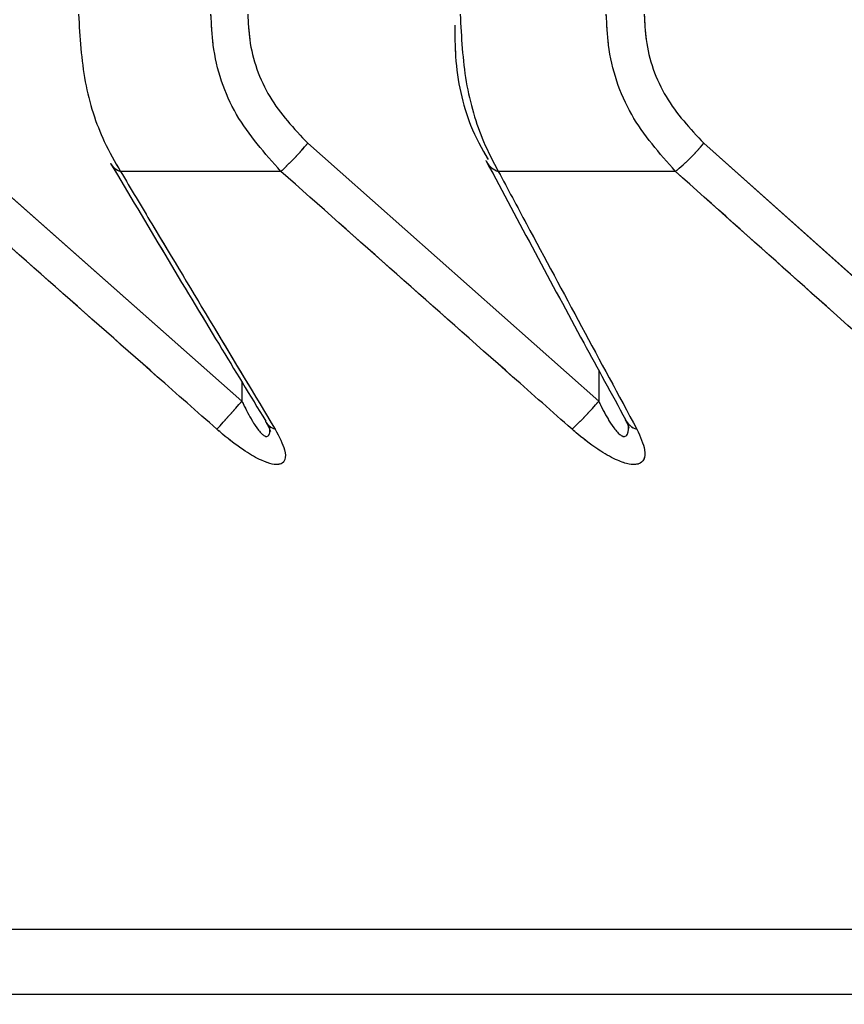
# Paper-space layout 'Dim Drawing' of a CAD drawing. Header units: inches. Extents: x 0.1 to 16.9, y 0.1 to 10.9.
# Tile 77 of 256: x 3.116152 to 3.116833, y 3.667958 to 3.668773. Entities that reach past the tile are written whole.
import ezdxf

# ---------------------------------------------------------------- set-up
doc = ezdxf.new("R2010")
doc.units = ezdxf.units.IN
doc.header["$MEASUREMENT"] = 0
doc.linetypes.add('PHANTOM', pattern=[0.49999999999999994, 0.25, -0.05, 0.05, -0.05, 0.05, -0.05])
doc.layers.add('FORMAT', color=7, linetype='Continuous')
doc.styles.add('SLDTEXTSTYLE0', font='TXT', dxfattribs={"width": 0.75})
doc.dimstyles.new('SLDDIMSTYLE4', dxfattribs={"dimtxt": 0.125, "dimasz": 0.13, "dimexe": 0, "dimexo": 0.0625, "dimgap": 0.03125, "dimtad": 0, "dimtih": 1, "dimtoh": 1, "dimdec": 0, "dimlfac": 15, "dimrnd": 1e-09, "dimzin": 12, "dimdsep": 46, "dimtxsty": 'SLDTEXTSTYLE0', "dimsah": 1, "dimcen": 0.09, "dimadec": 0, "dimazin": 3, "dimtfac": 1, "dimtdec": 0, "dimtofl": 0, "dimtmove": 0, "dimatfit": 3, "dimfxl": 0, "dimfrac": 2, "dimtolj": 1, "dimtzin": 12, "dimarcsym": 0})

# ---------------------------------------------------------------- blocks, each defined once
blk = doc.blocks.new('_D_25')
at = {"layer": 'FORMAT'}
for p, q in [((5.84638986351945, 9.33966827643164), (5.84638986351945, 2.13631955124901)), ((3.076610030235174, 3.486598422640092), (3.076610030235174, 2.13631955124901)), ((4.349142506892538, 2.441354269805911), (4.311056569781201, 2.441354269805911)), ((4.311056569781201, 2.441354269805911), (4.311056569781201, 2.24291676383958)), ((4.718586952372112, 2.441354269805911), (4.75667288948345, 2.441354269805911)), ((4.75667288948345, 2.441354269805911), (4.75667288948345, 2.24291676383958)), ((3.076610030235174, 2.26131955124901), (4.201592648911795, 2.26131955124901)), ((5.84638986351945, 2.26131955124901), (4.866136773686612, 2.26131955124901)), ((4.311056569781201, 2.24291676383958), (4.349142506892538, 2.24291676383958)), ((4.75667288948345, 2.24291676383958), (4.718586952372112, 2.24291676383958))]:
    blk.add_line(p, q, dxfattribs=at)
for points in [[(3.076610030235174, 2.26131955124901), (3.206610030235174, 2.24131955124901), (3.206610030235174, 2.28131955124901)], [(5.84638986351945, 2.26131955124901), (5.71638986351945, 2.28131955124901), (5.71638986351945, 2.24131955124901)]]:
    blk.add_solid(points, dxfattribs=at)
at = {"layer": 'FORMAT', "char_height": 0.125, "attachment_point": 1, "style": 'SLDTEXTSTYLE0'}
for s, insert in [('1055', (4.349142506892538, 2.404050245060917)), ('42', (4.441503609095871, 2.217027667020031))]:
    blk.add_mtext(s, dxfattribs=dict(at, insert=insert))
blk = doc.blocks.new('_D_27')
at = {"layer": 'FORMAT'}
for p, q in [((7.204618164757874, 7.415921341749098), (7.204618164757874, 0.7189967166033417)), ((3.076610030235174, 3.486598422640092), (3.076610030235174, 0.7189967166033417)), ((5.00418204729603, 1.024031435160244), (4.966096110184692, 1.024031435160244)), ((4.966096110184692, 1.024031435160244), (4.966096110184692, 0.8255939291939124)), ((5.373626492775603, 1.024031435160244), (5.411712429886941, 1.024031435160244)), ((5.411712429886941, 1.024031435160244), (5.411712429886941, 0.8255939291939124)), ((3.076610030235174, 0.8439967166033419), (4.856632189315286, 0.8439967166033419)), ((7.204618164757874, 0.8439967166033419), (5.521176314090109, 0.8439967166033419)), ((4.966096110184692, 0.8255939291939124), (5.00418204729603, 0.8255939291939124)), ((5.411712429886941, 0.8255939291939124), (5.373626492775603, 0.8255939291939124))]:
    blk.add_line(p, q, dxfattribs=at)
for points in [[(3.076610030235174, 0.8439967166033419), (3.206610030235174, 0.8239967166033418), (3.206610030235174, 0.8639967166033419)], [(7.204618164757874, 0.8439967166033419), (7.074618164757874, 0.8639967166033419), (7.074618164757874, 0.8239967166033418)]]:
    blk.add_solid(points, dxfattribs=at)
at = {"layer": 'FORMAT', "char_height": 0.125, "attachment_point": 1, "style": 'SLDTEXTSTYLE0'}
for s, insert in [('1573', (5.00418204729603, 0.9867274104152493)), ('62', (5.096543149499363, 0.7997048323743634))]:
    blk.add_mtext(s, dxfattribs=dict(at, insert=insert))
blk = doc.blocks.new('_D_29')
at = {"layer": 'FORMAT'}
for p, q in [((6.409307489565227, 8.781122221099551), (6.409307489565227, 1.663878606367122)), ((3.076610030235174, 3.486598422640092), (3.076610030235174, 1.663878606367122)), ((4.603708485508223, 1.968913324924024), (4.565622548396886, 1.968913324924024)), ((4.565622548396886, 1.968913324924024), (4.565622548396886, 1.770475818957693)), ((4.973152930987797, 1.968913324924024), (5.011238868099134, 1.968913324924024)), ((5.011238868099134, 1.968913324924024), (5.011238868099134, 1.770475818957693)), ((3.076610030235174, 1.788878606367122), (4.456158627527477, 1.788878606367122)), ((6.409307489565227, 1.788878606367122), (5.120702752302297, 1.788878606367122)), ((4.565622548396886, 1.770475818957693), (4.603708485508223, 1.770475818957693)), ((5.011238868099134, 1.770475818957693), (4.973152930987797, 1.770475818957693))]:
    blk.add_line(p, q, dxfattribs=at)
for points in [[(3.076610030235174, 1.788878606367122), (3.206610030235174, 1.768878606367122), (3.206610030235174, 1.808878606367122)], [(6.409307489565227, 1.788878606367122), (6.279307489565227, 1.808878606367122), (6.279307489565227, 1.768878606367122)]]:
    blk.add_solid(points, dxfattribs=at)
at = {"layer": 'FORMAT', "char_height": 0.125, "attachment_point": 1, "style": 'SLDTEXTSTYLE0'}
for s, insert in [('1270', (4.603708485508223, 1.93160930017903)), ('50', (4.696069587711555, 1.744586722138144))]:
    blk.add_mtext(s, dxfattribs=dict(at, insert=insert))
blk = doc.blocks.new('_D_32')
at = {"layer": 'FORMAT'}
for p, q in [((6.866682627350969, 8.133312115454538), (6.866682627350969, 1.191437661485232)), ((3.076610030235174, 3.486598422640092), (3.076610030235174, 1.191437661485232)), ((4.771264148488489, 1.496472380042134), (4.733178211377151, 1.496472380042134)), ((4.733178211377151, 1.496472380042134), (4.733178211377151, 1.298034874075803)), ((5.140708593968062, 1.496472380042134), (5.1787945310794, 1.496472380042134)), ((5.1787945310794, 1.496472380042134), (5.1787945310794, 1.298034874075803)), ((3.076610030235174, 1.316437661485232), (4.623714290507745, 1.316437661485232)), ((6.866682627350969, 1.316437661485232), (5.288258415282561, 1.316437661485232)), ((4.733178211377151, 1.298034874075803), (4.771264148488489, 1.298034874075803)), ((5.1787945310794, 1.298034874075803), (5.140708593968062, 1.298034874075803))]:
    blk.add_line(p, q, dxfattribs=at)
for points in [[(3.076610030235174, 1.316437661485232), (3.206610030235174, 1.296437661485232), (3.206610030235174, 1.336437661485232)], [(6.866682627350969, 1.316437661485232), (6.736682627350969, 1.336437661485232), (6.736682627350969, 1.296437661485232)]]:
    blk.add_solid(points, dxfattribs=at)
at = {"layer": 'FORMAT', "char_height": 0.125, "attachment_point": 1, "style": 'SLDTEXTSTYLE0'}
for s, insert in [('1444', (4.771264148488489, 1.45916835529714)), ('57', (4.863625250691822, 1.272145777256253))]:
    blk.add_mtext(s, dxfattribs=dict(at, insert=insert))

psp = doc.layouts.new('Dim Drawing')

# ---------------------------------------------------------------- linework, layer by layer
at = {"color": 7, "linetype": 'Continuous', "lineweight": 25}
for p, q in [((3.116094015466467, 3.66867069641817), (3.116335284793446, 3.668457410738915)), ((3.116389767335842, 3.66867069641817), (3.116630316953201, 3.668457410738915)), ((3.116717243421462, 3.66867069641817), (3.116956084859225, 3.668457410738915)), ((3.116537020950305, 3.668656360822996), (3.116537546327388, 3.668655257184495)), ((3.116367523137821, 3.668647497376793), (3.116234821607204, 3.668647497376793)), ((3.116693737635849, 3.668647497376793), (3.116547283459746, 3.668647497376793)), ((3.116630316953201, 3.668482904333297), (3.116630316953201, 3.668457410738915)), ((3.116335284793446, 3.66847323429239), (3.116335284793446, 3.668457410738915)), ((3.132615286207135, 3.668020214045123), (3.115604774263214, 3.668020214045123)), ((3.132485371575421, 3.667966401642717), (3.115734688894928, 3.667966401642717))]:
    psp.add_line(p, q, dxfattribs=at)
at = {"color": 7, "linetype": 'PHANTOM', "lineweight": 18}
for p, q in [((3.116094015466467, 3.66867069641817), (3.116335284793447, 3.668457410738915)), ((3.116094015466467, 3.66867069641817), (3.116335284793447, 3.668457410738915)), ((3.116094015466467, 3.66867069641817), (3.116335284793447, 3.668457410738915)), ((3.116389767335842, 3.66867069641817), (3.116630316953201, 3.668457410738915)), ((3.116389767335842, 3.66867069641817), (3.116630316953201, 3.668457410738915)), ((3.116389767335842, 3.66867069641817), (3.116630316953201, 3.668457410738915)), ((3.116717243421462, 3.66867069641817), (3.116956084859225, 3.668457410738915)), ((3.116717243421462, 3.66867069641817), (3.116956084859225, 3.668457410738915)), ((3.116717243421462, 3.66867069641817), (3.116956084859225, 3.668457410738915)), ((3.116537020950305, 3.668656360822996), (3.116537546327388, 3.668655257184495)), ((3.116537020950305, 3.668656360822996), (3.116537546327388, 3.668655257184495)), ((3.116537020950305, 3.668656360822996), (3.116537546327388, 3.668655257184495)), ((3.116367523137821, 3.668647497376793), (3.116234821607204, 3.668647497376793)), ((3.116367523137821, 3.668647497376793), (3.116234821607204, 3.668647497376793)), ((3.116367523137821, 3.668647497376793), (3.116234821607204, 3.668647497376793)), ((3.116693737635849, 3.668647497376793), (3.116547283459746, 3.668647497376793)), ((3.116693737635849, 3.668647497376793), (3.116547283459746, 3.668647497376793)), ((3.116693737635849, 3.668647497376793), (3.116547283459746, 3.668647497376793)), ((3.116630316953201, 3.668482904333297), (3.116630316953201, 3.668457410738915)), ((3.116630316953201, 3.668482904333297), (3.116630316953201, 3.668457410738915)), ((3.116630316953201, 3.668482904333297), (3.116630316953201, 3.668457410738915)), ((3.116335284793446, 3.66847323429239), (3.116335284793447, 3.668457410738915)), ((3.116335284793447, 3.66847323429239), (3.116335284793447, 3.668457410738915)), ((3.116335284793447, 3.66847323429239), (3.116335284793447, 3.668457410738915)), ((3.132615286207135, 3.668020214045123), (3.115604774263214, 3.668020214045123)), ((3.132615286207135, 3.668020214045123), (3.115604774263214, 3.668020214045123)), ((3.132615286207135, 3.668020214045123), (3.115604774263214, 3.668020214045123)), ((3.132485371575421, 3.667966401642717), (3.115734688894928, 3.667966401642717)), ((3.132485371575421, 3.667966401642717), (3.115734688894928, 3.667966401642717)), ((3.132485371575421, 3.667966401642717), (3.115734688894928, 3.667966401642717))]:
    psp.add_line(p, q, dxfattribs=at)
at = {"color": 7, "linetype": 'Continuous', "lineweight": 25}
for centre, radius, start, end in [((3.116170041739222, 3.668859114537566), 0.0002894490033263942, 313.0210211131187, 319.3863972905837), ((3.116583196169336, 3.668783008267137), 0.0001748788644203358, 309.2054539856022, 320.0419515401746), ((3.116239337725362, 3.668661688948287), 1.489281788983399e-05, 211.5085449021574, 252.3476096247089), ((3.116551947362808, 3.668663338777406), 1.651369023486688e-05, 209.3003290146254, 253.5949230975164), ((3.115253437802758, 3.669404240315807), 0.001437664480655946, 317.5671771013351, 318.8076725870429), ((3.116408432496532, 3.668646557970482), 0.0002915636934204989, 313.255809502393, 319.553794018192), ((3.116666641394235, 3.668449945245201), 1.645632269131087e-05, 208.5484009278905, 252.9558516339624), ((3.116367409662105, 3.668448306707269), 1.48490851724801e-05, 210.7457075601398, 251.6620654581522)]:
    psp.add_arc(centre, radius, start, end, dxfattribs=at)
at = {"color": 7, "linetype": 'PHANTOM', "lineweight": 18}
for centre, radius, start, end in [((3.116170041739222, 3.668859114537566), 0.0002894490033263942, 313.0210211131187, 319.3863972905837), ((3.116170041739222, 3.668859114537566), 0.0002894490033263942, 313.0210211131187, 319.3863972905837), ((3.116170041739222, 3.668859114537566), 0.0002894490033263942, 313.0210211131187, 319.3863972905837), ((3.116583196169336, 3.668783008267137), 0.0001748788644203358, 309.2054539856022, 320.0419515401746), ((3.116583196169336, 3.668783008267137), 0.0001748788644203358, 309.2054539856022, 320.0419515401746), ((3.116583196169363, 3.668783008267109), 0.0001748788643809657, 309.2054539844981, 320.0419515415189), ((3.116239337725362, 3.668661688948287), 1.489281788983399e-05, 211.5085449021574, 252.3476096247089), ((3.116239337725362, 3.668661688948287), 1.489281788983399e-05, 211.5085449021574, 252.3476096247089), ((3.116239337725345, 3.668661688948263), 1.489281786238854e-05, 211.5085448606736, 252.3476096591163), ((3.116551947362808, 3.668663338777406), 1.651369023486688e-05, 209.3003290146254, 253.5949230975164), ((3.116551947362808, 3.668663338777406), 1.651369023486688e-05, 209.3003290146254, 253.5949230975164), ((3.116551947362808, 3.668663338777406), 1.651369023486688e-05, 209.3003290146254, 253.5949230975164), ((3.115253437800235, 3.669404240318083), 0.001437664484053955, 317.5671771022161, 318.8076725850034), ((3.115253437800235, 3.669404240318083), 0.001437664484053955, 317.5671771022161, 318.8076725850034), ((3.115253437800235, 3.669404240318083), 0.001437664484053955, 317.5671771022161, 318.8076725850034), ((3.116408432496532, 3.668646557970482), 0.0002915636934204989, 313.255809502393, 319.553794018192), ((3.116408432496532, 3.668646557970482), 0.0002915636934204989, 313.255809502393, 319.553794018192), ((3.116408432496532, 3.668646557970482), 0.0002915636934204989, 313.255809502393, 319.553794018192), ((3.116666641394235, 3.668449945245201), 1.645632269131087e-05, 208.5484009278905, 252.9558516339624), ((3.116666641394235, 3.668449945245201), 1.645632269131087e-05, 208.5484009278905, 252.9558516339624), ((3.116666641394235, 3.668449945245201), 1.645632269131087e-05, 208.5484009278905, 252.9558516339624), ((3.116367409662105, 3.668448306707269), 1.48490851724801e-05, 210.7457075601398, 251.6620654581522), ((3.116367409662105, 3.668448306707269), 1.48490851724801e-05, 210.7457075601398, 251.6620654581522), ((3.116367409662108, 3.668448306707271), 1.484908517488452e-05, 210.7457075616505, 251.6620654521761)]:
    psp.add_arc(centre, radius, start, end, dxfattribs=at)
at = {"color": 7, "linetype": 'Continuous', "lineweight": 25}
for points, knots in [([(3.116200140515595, 3.668777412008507), (3.116201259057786, 3.668758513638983), (3.116203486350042, 3.668720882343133), (3.116217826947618, 3.668676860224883), (3.116230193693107, 3.668655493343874), (3.116234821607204, 3.668647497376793)], [0, 0, 0, 0, 0.3869935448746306, 0.7705992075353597, 1, 1, 1, 1]), ([(3.116367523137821, 3.668647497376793), (3.116354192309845, 3.66866239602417), (3.116327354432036, 3.668692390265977), (3.116311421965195, 3.668740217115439), (3.11631007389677, 3.668768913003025), (3.116309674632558, 3.668777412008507)], [0, 0, 0, 0, 0.4099050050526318, 0.8252285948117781, 0.9999999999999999, 0.9999999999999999, 0.9999999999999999, 0.9999999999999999]), ([(3.116340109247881, 3.668777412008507), (3.116340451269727, 3.668770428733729), (3.116341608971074, 3.668746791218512), (3.116355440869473, 3.668707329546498), (3.116378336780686, 3.668682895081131), (3.116389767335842, 3.66867069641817)], [0, 0, 0, 0, 0.1735354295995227, 0.5873958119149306, 1, 1, 1, 1]), ([(3.116515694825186, 3.668777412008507), (3.116516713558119, 3.668758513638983), (3.116518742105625, 3.668720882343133), (3.11653180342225, 3.668676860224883), (3.116543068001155, 3.668655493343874), (3.116547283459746, 3.668647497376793)], [0, 0, 0, 0, 0.3869935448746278, 0.7705992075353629, 1, 1, 1, 1]), ([(3.116693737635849, 3.668647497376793), (3.116680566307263, 3.66866239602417), (3.116654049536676, 3.668692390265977), (3.11663830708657, 3.668740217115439), (3.116636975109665, 3.668768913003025), (3.11663658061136, 3.668777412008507)], [0, 0, 0, 0, 0.4099050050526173, 0.825228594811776, 0.9999999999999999, 0.9999999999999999, 0.9999999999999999, 0.9999999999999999]), ([(3.116667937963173, 3.668777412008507), (3.116668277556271, 3.668770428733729), (3.116669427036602, 3.668746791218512), (3.116683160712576, 3.668707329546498), (3.116705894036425, 3.668682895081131), (3.116717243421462, 3.66867069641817)], [0, 0, 0, 0, 0.1735354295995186, 0.587395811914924, 1, 1, 1, 1]), ([(3.116511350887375, 3.668768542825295), (3.116511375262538, 3.668759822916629), (3.116511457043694, 3.668730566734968), (3.116520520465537, 3.66868977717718), (3.116533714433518, 3.668666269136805), (3.116538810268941, 3.668657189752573)], [0, 0, 0, 0, 0.2067365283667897, 0.6936221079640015, 1, 1, 1, 1]), ([(3.116226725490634, 3.668653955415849), (3.116256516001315, 3.668603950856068), (3.116299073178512, 3.668532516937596), (3.116342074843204, 3.668462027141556), (3.116354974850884, 3.668440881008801)], [0, 0, 0, 0, 0.7000114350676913, 1, 1, 1, 1]), ([(3.116537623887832, 3.668655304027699), (3.116564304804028, 3.668605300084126), (3.116602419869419, 3.668533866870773), (3.116640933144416, 3.668463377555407), (3.116652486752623, 3.668442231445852)], [0, 0, 0, 0, 0.7000097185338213, 1, 1, 1, 1]), ([(3.116314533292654, 3.668434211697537), (3.116298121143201, 3.668448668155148), (3.116217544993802, 3.668519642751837), (3.116137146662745, 3.668590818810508), (3.116073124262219, 3.668647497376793)], [0, 0, 0, 0, 0.2036849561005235, 1, 1, 1, 1]), ([(3.116234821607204, 3.668647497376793), (3.116243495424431, 3.668632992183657), (3.116286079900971, 3.668561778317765), (3.116328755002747, 3.668490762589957), (3.116362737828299, 3.668434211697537)], [0, 0, 0, 0, 0.2036849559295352, 1, 1, 1, 1]), ([(3.116608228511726, 3.668434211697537), (3.116591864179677, 3.668448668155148), (3.116511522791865, 3.668519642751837), (3.116431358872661, 3.668590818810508), (3.116367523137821, 3.668647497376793)], [0, 0, 0, 0, 0.2036849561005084, 1, 1, 1, 1]), ([(3.116547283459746, 3.668647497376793), (3.11655504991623, 3.668632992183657), (3.11659317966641, 3.668561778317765), (3.116631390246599, 3.668490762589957), (3.116661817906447, 3.668434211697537)], [0, 0, 0, 0, 0.2036849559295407, 1, 1, 1, 1]), ([(3.116932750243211, 3.668434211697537), (3.116916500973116, 3.668448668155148), (3.116836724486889, 3.668519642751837), (3.116757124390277, 3.668590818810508), (3.116693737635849, 3.668647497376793)], [0, 0, 0, 0, 0.2036849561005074, 1, 1, 1, 1]), ([(3.116335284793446, 3.668457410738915), (3.116335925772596, 3.668456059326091), (3.116338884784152, 3.668449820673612), (3.116343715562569, 3.66844077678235), (3.116349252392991, 3.668432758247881), (3.116352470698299, 3.668429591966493), (3.116354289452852, 3.668428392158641), (3.116355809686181, 3.66842799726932), (3.116357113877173, 3.66842859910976), (3.11635797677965, 3.66843012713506), (3.116358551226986, 3.668432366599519), (3.116358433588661, 3.668434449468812), (3.116358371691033, 3.66843554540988)], [0, 0, 0, 0, 0.08323511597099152, 0.3842459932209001, 0.5698275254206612, 0.6422379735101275, 0.6845684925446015, 0.7421399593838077, 0.7971074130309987, 0.8570905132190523, 0.924805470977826, 0.9999999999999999, 0.9999999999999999, 0.9999999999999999, 0.9999999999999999]), ([(3.116630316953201, 3.668457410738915), (3.116630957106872, 3.668456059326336), (3.116633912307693, 3.668449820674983), (3.116638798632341, 3.668440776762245), (3.116644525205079, 3.668432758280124), (3.116647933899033, 3.66842959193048), (3.116649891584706, 3.66842839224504), (3.116651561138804, 3.668427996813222), (3.116653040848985, 3.668428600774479), (3.116654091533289, 3.668430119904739), (3.116654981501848, 3.66843295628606), (3.116654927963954, 3.668435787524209), (3.116654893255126, 3.668437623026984)], [0, 0, 0, 0, 0.07929957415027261, 0.3660779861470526, 0.5428848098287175, 0.6118715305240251, 0.652200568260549, 0.7070499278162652, 0.7594183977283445, 0.8165653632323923, 0.8810786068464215, 1, 1, 1, 1]), ([(3.116652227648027, 3.668441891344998), (3.116652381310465, 3.668441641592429), (3.116653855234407, 3.668439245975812), (3.116654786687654, 3.668436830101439), (3.116655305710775, 3.668434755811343), (3.116655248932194, 3.668435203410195), (3.116655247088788, 3.668435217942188)], [0, 0, 0, 0, 0.06311768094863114, 0.6054222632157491, 0.9871894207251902, 1, 1, 1, 1]), ([(3.116362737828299, 3.668434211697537), (3.11636598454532, 3.668428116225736), (3.116371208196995, 3.668418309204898), (3.116371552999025, 3.66840900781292), (3.116367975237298, 3.668404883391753), (3.116360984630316, 3.668404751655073), (3.116350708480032, 3.668408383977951), (3.116336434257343, 3.668416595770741), (3.116323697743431, 3.668426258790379), (3.116316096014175, 3.668432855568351), (3.116314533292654, 3.668434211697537)], [0, 0, 0, 0, 0.2086143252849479, 0.3356401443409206, 0.4424206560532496, 0.5496604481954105, 0.6478447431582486, 0.7774633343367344, 0.9542521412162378, 1, 1, 1, 1]), ([(3.116354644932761, 3.668440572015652), (3.11635492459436, 3.668440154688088), (3.116356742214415, 3.668437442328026), (3.116358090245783, 3.668434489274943), (3.116358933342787, 3.668432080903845), (3.116358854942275, 3.668432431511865), (3.116358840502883, 3.668432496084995)], [0, 0, 0, 0, 0.09019378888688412, 0.5862014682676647, 0.9237887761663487, 1, 1, 1, 1]), ([(3.116661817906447, 3.668434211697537), (3.116664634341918, 3.668428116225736), (3.116669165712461, 3.668418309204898), (3.116668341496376, 3.66840900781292), (3.11666382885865, 3.668404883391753), (3.116656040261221, 3.668404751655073), (3.116645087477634, 3.668408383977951), (3.116630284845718, 3.668416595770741), (3.116617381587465, 3.668426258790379), (3.116609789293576, 3.668432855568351), (3.116608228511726, 3.668434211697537)], [0, 0, 0, 0, 0.2086143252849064, 0.3356401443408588, 0.4424206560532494, 0.5496604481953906, 0.6478447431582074, 0.7774633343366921, 0.9542521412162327, 1, 1, 1, 1])]:
    psp.add_open_spline(points, degree=3, knots=knots, dxfattribs=at)
at = {"color": 7, "linetype": 'PHANTOM', "lineweight": 18}
for points, knots in [([(3.116200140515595, 3.668777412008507), (3.116201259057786, 3.668758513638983), (3.116203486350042, 3.668720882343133), (3.116217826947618, 3.668676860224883), (3.116230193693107, 3.668655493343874), (3.116234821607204, 3.668647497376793)], [0, 0, 0, 0, 0.3869935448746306, 0.7705992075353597, 1, 1, 1, 1]), ([(3.116200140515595, 3.668777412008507), (3.116201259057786, 3.668758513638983), (3.116203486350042, 3.668720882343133), (3.116217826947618, 3.668676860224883), (3.116230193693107, 3.668655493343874), (3.116234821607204, 3.668647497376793)], [0, 0, 0, 0, 0.3869935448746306, 0.7705992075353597, 1, 1, 1, 1]), ([(3.116200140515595, 3.668777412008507), (3.116201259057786, 3.668758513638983), (3.116203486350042, 3.668720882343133), (3.116217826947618, 3.668676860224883), (3.116230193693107, 3.668655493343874), (3.116234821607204, 3.668647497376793)], [0, 0, 0, 0, 0.3869935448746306, 0.7705992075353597, 1, 1, 1, 1]), ([(3.116367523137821, 3.668647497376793), (3.116354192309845, 3.66866239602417), (3.116327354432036, 3.668692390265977), (3.116311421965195, 3.668740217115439), (3.11631007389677, 3.668768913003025), (3.116309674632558, 3.668777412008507)], [0, 0, 0, 0, 0.4099050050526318, 0.8252285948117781, 0.9999999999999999, 0.9999999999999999, 0.9999999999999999, 0.9999999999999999]), ([(3.116367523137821, 3.668647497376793), (3.116354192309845, 3.66866239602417), (3.116327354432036, 3.668692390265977), (3.116311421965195, 3.668740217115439), (3.11631007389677, 3.668768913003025), (3.116309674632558, 3.668777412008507)], [0, 0, 0, 0, 0.4099050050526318, 0.8252285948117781, 0.9999999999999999, 0.9999999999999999, 0.9999999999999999, 0.9999999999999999]), ([(3.116367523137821, 3.668647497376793), (3.116354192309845, 3.66866239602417), (3.116327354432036, 3.668692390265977), (3.116311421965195, 3.668740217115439), (3.11631007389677, 3.668768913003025), (3.116309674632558, 3.668777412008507)], [0, 0, 0, 0, 0.4099050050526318, 0.8252285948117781, 0.9999999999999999, 0.9999999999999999, 0.9999999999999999, 0.9999999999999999]), ([(3.116340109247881, 3.668777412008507), (3.116340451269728, 3.668770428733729), (3.116341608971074, 3.668746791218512), (3.116355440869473, 3.668707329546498), (3.116378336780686, 3.668682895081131), (3.116389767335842, 3.66867069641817)], [0, 0, 0, 0, 0.1735354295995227, 0.5873958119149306, 1, 1, 1, 1]), ([(3.116340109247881, 3.668777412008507), (3.116340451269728, 3.668770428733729), (3.116341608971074, 3.668746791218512), (3.116355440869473, 3.668707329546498), (3.116378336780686, 3.668682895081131), (3.116389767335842, 3.66867069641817)], [0, 0, 0, 0, 0.1735354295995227, 0.5873958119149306, 1, 1, 1, 1]), ([(3.116340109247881, 3.668777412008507), (3.116340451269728, 3.668770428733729), (3.116341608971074, 3.668746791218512), (3.116355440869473, 3.668707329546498), (3.116378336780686, 3.668682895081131), (3.116389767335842, 3.66867069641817)], [0, 0, 0, 0, 0.1735354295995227, 0.5873958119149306, 1, 1, 1, 1]), ([(3.116515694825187, 3.668777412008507), (3.116516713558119, 3.668758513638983), (3.116518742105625, 3.668720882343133), (3.11653180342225, 3.668676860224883), (3.116543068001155, 3.668655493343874), (3.116547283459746, 3.668647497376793)], [0, 0, 0, 0, 0.3869935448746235, 0.7705992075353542, 1, 1, 1, 1]), ([(3.116515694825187, 3.668777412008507), (3.116516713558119, 3.668758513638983), (3.116518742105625, 3.668720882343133), (3.11653180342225, 3.668676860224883), (3.116543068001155, 3.668655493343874), (3.116547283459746, 3.668647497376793)], [0, 0, 0, 0, 0.3869935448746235, 0.7705992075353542, 1, 1, 1, 1]), ([(3.116515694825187, 3.668777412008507), (3.116516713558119, 3.668758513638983), (3.116518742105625, 3.668720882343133), (3.11653180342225, 3.668676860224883), (3.116543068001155, 3.668655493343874), (3.116547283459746, 3.668647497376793)], [0, 0, 0, 0, 0.3869935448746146, 0.7705992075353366, 0.9999999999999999, 0.9999999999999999, 0.9999999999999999, 0.9999999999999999]), ([(3.116693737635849, 3.668647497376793), (3.116680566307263, 3.66866239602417), (3.116654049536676, 3.668692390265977), (3.11663830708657, 3.668740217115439), (3.116636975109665, 3.668768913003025), (3.11663658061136, 3.668777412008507)], [0, 0, 0, 0, 0.4099050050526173, 0.825228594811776, 0.9999999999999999, 0.9999999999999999, 0.9999999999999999, 0.9999999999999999]), ([(3.116693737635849, 3.668647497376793), (3.116680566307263, 3.66866239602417), (3.116654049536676, 3.668692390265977), (3.11663830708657, 3.668740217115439), (3.116636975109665, 3.668768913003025), (3.11663658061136, 3.668777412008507)], [0, 0, 0, 0, 0.4099050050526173, 0.825228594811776, 0.9999999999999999, 0.9999999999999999, 0.9999999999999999, 0.9999999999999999]), ([(3.116693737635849, 3.668647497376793), (3.116680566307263, 3.66866239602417), (3.116654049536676, 3.668692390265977), (3.11663830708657, 3.668740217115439), (3.116636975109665, 3.668768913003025), (3.11663658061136, 3.668777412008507)], [0, 0, 0, 0, 0.4099050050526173, 0.825228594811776, 0.9999999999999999, 0.9999999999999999, 0.9999999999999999, 0.9999999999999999]), ([(3.116667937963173, 3.668777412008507), (3.116668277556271, 3.668770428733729), (3.116669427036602, 3.668746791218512), (3.116683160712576, 3.668707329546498), (3.116705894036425, 3.668682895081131), (3.116717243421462, 3.66867069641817)], [0, 0, 0, 0, 0.1735354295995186, 0.587395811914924, 1, 1, 1, 1]), ([(3.116667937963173, 3.668777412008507), (3.116668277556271, 3.668770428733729), (3.116669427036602, 3.668746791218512), (3.116683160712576, 3.668707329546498), (3.116705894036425, 3.668682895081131), (3.116717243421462, 3.66867069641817)], [0, 0, 0, 0, 0.1735354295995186, 0.587395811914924, 1, 1, 1, 1]), ([(3.116667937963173, 3.668777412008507), (3.116668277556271, 3.668770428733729), (3.116669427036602, 3.668746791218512), (3.116683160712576, 3.668707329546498), (3.116705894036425, 3.668682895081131), (3.116717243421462, 3.66867069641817)], [0, 0, 0, 0, 0.1735354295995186, 0.587395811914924, 1, 1, 1, 1]), ([(3.116511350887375, 3.668768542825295), (3.116511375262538, 3.668759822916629), (3.116511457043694, 3.668730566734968), (3.116520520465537, 3.66868977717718), (3.116533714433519, 3.668666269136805), (3.116538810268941, 3.668657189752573)], [0, 0, 0, 0, 0.206736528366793, 0.6936221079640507, 0.9999999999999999, 0.9999999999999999, 0.9999999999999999, 0.9999999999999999]), ([(3.116511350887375, 3.668768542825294), (3.116511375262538, 3.668759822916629), (3.116511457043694, 3.668730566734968), (3.116520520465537, 3.66868977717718), (3.116533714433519, 3.668666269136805), (3.116538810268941, 3.668657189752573)], [0, 0, 0, 0, 0.2067365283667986, 0.6936221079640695, 1, 1, 1, 1]), ([(3.116511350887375, 3.668768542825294), (3.116511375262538, 3.668759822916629), (3.116511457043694, 3.668730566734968), (3.116520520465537, 3.66868977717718), (3.116533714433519, 3.668666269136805), (3.116538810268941, 3.668657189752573)], [0, 0, 0, 0, 0.206736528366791, 0.6936221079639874, 0.9999999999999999, 0.9999999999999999, 0.9999999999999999, 0.9999999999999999]), ([(3.116226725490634, 3.668653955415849), (3.116256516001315, 3.668603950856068), (3.116299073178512, 3.668532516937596), (3.116342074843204, 3.668462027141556), (3.116354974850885, 3.668440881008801)], [0, 0, 0, 0, 0.7000114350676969, 1, 1, 1, 1]), ([(3.116226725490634, 3.668653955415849), (3.116256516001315, 3.668603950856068), (3.116299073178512, 3.668532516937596), (3.116342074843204, 3.668462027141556), (3.116354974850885, 3.668440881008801)], [0, 0, 0, 0, 0.7000114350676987, 1, 1, 1, 1]), ([(3.116226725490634, 3.668653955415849), (3.116256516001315, 3.668603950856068), (3.116299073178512, 3.668532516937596), (3.116342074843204, 3.668462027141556), (3.116354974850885, 3.668440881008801)], [0, 0, 0, 0, 0.7000114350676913, 1, 1, 1, 1]), ([(3.116537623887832, 3.668655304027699), (3.116564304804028, 3.668605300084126), (3.116602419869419, 3.668533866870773), (3.116640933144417, 3.668463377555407), (3.116652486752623, 3.668442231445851)], [0, 0, 0, 0, 0.7000097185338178, 1, 1, 1, 1]), ([(3.116537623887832, 3.668655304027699), (3.116564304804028, 3.668605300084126), (3.116602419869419, 3.668533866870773), (3.116640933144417, 3.668463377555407), (3.116652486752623, 3.668442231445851)], [0, 0, 0, 0, 0.7000097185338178, 1, 1, 1, 1]), ([(3.116537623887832, 3.668655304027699), (3.116564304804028, 3.668605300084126), (3.116602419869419, 3.668533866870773), (3.116640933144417, 3.668463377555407), (3.116652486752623, 3.668442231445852)], [0, 0, 0, 0, 0.7000097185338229, 1, 1, 1, 1]), ([(3.116314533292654, 3.668434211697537), (3.116298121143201, 3.668448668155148), (3.116217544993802, 3.668519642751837), (3.116137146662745, 3.668590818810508), (3.116073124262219, 3.668647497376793)], [0, 0, 0, 0, 0.2036849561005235, 1, 1, 1, 1]), ([(3.116314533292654, 3.668434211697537), (3.116298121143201, 3.668448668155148), (3.116217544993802, 3.668519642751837), (3.116137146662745, 3.668590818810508), (3.116073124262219, 3.668647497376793)], [0, 0, 0, 0, 0.2036849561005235, 1, 1, 1, 1]), ([(3.116314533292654, 3.668434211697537), (3.116298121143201, 3.668448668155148), (3.116217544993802, 3.668519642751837), (3.116137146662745, 3.668590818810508), (3.116073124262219, 3.668647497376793)], [0, 0, 0, 0, 0.2036849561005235, 1, 1, 1, 1]), ([(3.116234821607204, 3.668647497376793), (3.116243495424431, 3.668632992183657), (3.116286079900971, 3.668561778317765), (3.116328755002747, 3.668490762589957), (3.116362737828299, 3.668434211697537)], [0, 0, 0, 0, 0.2036849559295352, 1, 1, 1, 1]), ([(3.116234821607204, 3.668647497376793), (3.116243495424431, 3.668632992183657), (3.116286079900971, 3.668561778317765), (3.116328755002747, 3.668490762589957), (3.116362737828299, 3.668434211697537)], [0, 0, 0, 0, 0.2036849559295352, 1, 1, 1, 1]), ([(3.116234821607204, 3.668647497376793), (3.116243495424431, 3.668632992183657), (3.116286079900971, 3.668561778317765), (3.116328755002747, 3.668490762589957), (3.116362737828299, 3.668434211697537)], [0, 0, 0, 0, 0.2036849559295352, 1, 1, 1, 1]), ([(3.116608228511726, 3.668434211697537), (3.116591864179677, 3.668448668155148), (3.116511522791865, 3.668519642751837), (3.116431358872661, 3.668590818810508), (3.116367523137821, 3.668647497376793)], [0, 0, 0, 0, 0.2036849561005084, 1, 1, 1, 1]), ([(3.116608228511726, 3.668434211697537), (3.116591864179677, 3.668448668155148), (3.116511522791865, 3.668519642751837), (3.116431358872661, 3.668590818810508), (3.116367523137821, 3.668647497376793)], [0, 0, 0, 0, 0.2036849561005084, 1, 1, 1, 1]), ([(3.116608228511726, 3.668434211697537), (3.116591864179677, 3.668448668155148), (3.116511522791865, 3.668519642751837), (3.116431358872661, 3.668590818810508), (3.116367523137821, 3.668647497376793)], [0, 0, 0, 0, 0.2036849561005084, 1, 1, 1, 1]), ([(3.116547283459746, 3.668647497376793), (3.11655504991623, 3.668632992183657), (3.11659317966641, 3.668561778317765), (3.116631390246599, 3.668490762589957), (3.116661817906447, 3.668434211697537)], [0, 0, 0, 0, 0.2036849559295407, 1, 1, 1, 1]), ([(3.116547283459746, 3.668647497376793), (3.116555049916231, 3.668632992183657), (3.11659317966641, 3.668561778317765), (3.116631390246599, 3.668490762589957), (3.116661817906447, 3.668434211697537)], [0, 0, 0, 0, 0.2036849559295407, 1, 1, 1, 1]), ([(3.116547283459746, 3.668647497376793), (3.116555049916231, 3.668632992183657), (3.11659317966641, 3.668561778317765), (3.116631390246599, 3.668490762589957), (3.116661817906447, 3.668434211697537)], [0, 0, 0, 0, 0.2036849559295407, 1, 1, 1, 1]), ([(3.116932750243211, 3.668434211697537), (3.116916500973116, 3.668448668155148), (3.116836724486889, 3.668519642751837), (3.116757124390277, 3.668590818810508), (3.116693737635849, 3.668647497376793)], [0, 0, 0, 0, 0.2036849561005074, 1, 1, 1, 1]), ([(3.116932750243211, 3.668434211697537), (3.116916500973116, 3.668448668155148), (3.116836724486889, 3.668519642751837), (3.116757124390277, 3.668590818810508), (3.116693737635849, 3.668647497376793)], [0, 0, 0, 0, 0.2036849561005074, 1, 1, 1, 1]), ([(3.116932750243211, 3.668434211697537), (3.116916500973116, 3.668448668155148), (3.116836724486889, 3.668519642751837), (3.116757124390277, 3.668590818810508), (3.116693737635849, 3.668647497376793)], [0, 0, 0, 0, 0.2036849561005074, 1, 1, 1, 1]), ([(3.116335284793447, 3.668457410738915), (3.116335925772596, 3.668456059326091), (3.116338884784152, 3.668449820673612), (3.116343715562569, 3.66844077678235), (3.116349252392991, 3.668432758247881), (3.116352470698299, 3.668429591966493), (3.116354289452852, 3.668428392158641), (3.116355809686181, 3.66842799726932), (3.116357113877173, 3.66842859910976), (3.11635797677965, 3.66843012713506), (3.116358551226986, 3.668432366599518), (3.116358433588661, 3.668434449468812), (3.116358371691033, 3.66843554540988)], [0, 0, 0, 0, 0.08323511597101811, 0.3842459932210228, 0.5698275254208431, 0.6422379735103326, 0.6845684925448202, 0.7421399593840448, 0.7971074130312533, 0.8570905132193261, 0.9248054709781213, 1, 1, 1, 1]), ([(3.116335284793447, 3.668457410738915), (3.116335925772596, 3.668456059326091), (3.116338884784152, 3.668449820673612), (3.116343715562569, 3.66844077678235), (3.116349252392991, 3.668432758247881), (3.116352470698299, 3.668429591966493), (3.116354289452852, 3.668428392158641), (3.116355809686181, 3.66842799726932), (3.116357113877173, 3.66842859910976), (3.11635797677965, 3.66843012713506), (3.116358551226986, 3.668432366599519), (3.116358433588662, 3.668434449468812), (3.116358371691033, 3.66843554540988)], [0, 0, 0, 0, 0.08323511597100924, 0.3842459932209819, 0.5698275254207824, 0.6422379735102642, 0.6845684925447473, 0.7421399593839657, 0.7971074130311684, 0.8570905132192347, 0.9248054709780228, 1, 1, 1, 1]), ([(3.116335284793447, 3.668457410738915), (3.116335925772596, 3.668456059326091), (3.116338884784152, 3.668449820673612), (3.116343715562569, 3.668440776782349), (3.116349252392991, 3.668432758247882), (3.116352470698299, 3.668429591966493), (3.116354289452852, 3.668428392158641), (3.116355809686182, 3.66842799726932), (3.116357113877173, 3.66842859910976), (3.11635797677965, 3.66843012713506), (3.116358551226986, 3.668432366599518), (3.116358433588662, 3.668434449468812), (3.116358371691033, 3.66843554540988)], [0, 0, 0, 0, 0.08323511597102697, 0.3842459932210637, 0.5698275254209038, 0.642237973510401, 0.684568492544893, 0.7421399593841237, 0.7971074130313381, 0.8570905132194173, 0.9248054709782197, 1, 1, 1, 1]), ([(3.116630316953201, 3.668457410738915), (3.116630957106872, 3.668456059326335), (3.116633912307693, 3.668449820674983), (3.116638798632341, 3.668440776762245), (3.116644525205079, 3.668432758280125), (3.116647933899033, 3.66842959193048), (3.116649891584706, 3.66842839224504), (3.116651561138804, 3.668427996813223), (3.116653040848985, 3.668428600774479), (3.116654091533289, 3.668430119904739), (3.116654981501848, 3.66843295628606), (3.116654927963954, 3.668435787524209), (3.116654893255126, 3.668437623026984)], [0, 0, 0, 0, 0.07929957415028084, 0.3660779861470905, 0.5428848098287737, 0.6118715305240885, 0.6522005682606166, 0.7070499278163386, 0.7594183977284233, 0.816565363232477, 0.8810786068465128, 1, 1, 1, 1]), ([(3.116630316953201, 3.668457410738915), (3.116630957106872, 3.668456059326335), (3.116633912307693, 3.668449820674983), (3.116638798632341, 3.668440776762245), (3.116644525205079, 3.668432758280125), (3.116647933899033, 3.66842959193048), (3.116649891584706, 3.66842839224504), (3.116651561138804, 3.668427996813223), (3.116653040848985, 3.668428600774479), (3.116654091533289, 3.668430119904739), (3.116654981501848, 3.66843295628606), (3.116654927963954, 3.668435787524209), (3.116654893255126, 3.668437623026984)], [0, 0, 0, 0, 0.07929957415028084, 0.3660779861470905, 0.5428848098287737, 0.6118715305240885, 0.6522005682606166, 0.7070499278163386, 0.7594183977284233, 0.816565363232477, 0.8810786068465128, 1, 1, 1, 1]), ([(3.116630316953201, 3.668457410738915), (3.116630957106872, 3.668456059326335), (3.116633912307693, 3.668449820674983), (3.116638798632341, 3.668440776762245), (3.116644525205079, 3.668432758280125), (3.116647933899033, 3.66842959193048), (3.116649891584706, 3.66842839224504), (3.116651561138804, 3.668427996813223), (3.116653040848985, 3.668428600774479), (3.116654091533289, 3.668430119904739), (3.116654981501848, 3.66843295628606), (3.116654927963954, 3.668435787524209), (3.116654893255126, 3.668437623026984)], [0, 0, 0, 0, 0.07929957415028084, 0.3660779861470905, 0.5428848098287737, 0.6118715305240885, 0.6522005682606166, 0.7070499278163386, 0.7594183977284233, 0.816565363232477, 0.8810786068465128, 1, 1, 1, 1]), ([(3.116652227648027, 3.668441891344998), (3.116652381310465, 3.668441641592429), (3.116653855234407, 3.668439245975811), (3.116654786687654, 3.668436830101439), (3.116655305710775, 3.668434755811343), (3.116655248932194, 3.668435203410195), (3.116655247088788, 3.668435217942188)], [0, 0, 0, 0, 0.06311768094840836, 0.6054222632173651, 0.9871894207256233, 1, 1, 1, 1]), ([(3.116652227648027, 3.668441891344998), (3.116652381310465, 3.668441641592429), (3.116653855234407, 3.668439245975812), (3.116654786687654, 3.668436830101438), (3.116655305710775, 3.668434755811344), (3.116655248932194, 3.668435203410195), (3.116655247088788, 3.668435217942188)], [0, 0, 0, 0, 0.063117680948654, 0.6054222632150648, 0.987189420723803, 1, 1, 1, 1]), ([(3.116652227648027, 3.668441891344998), (3.116652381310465, 3.668441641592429), (3.116653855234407, 3.668439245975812), (3.116654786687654, 3.668436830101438), (3.116655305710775, 3.668434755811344), (3.116655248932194, 3.668435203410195), (3.116655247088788, 3.668435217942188)], [0, 0, 0, 0, 0.06311768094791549, 0.6054222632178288, 0.9871894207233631, 1, 1, 1, 1]), ([(3.116362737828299, 3.668434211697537), (3.11636598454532, 3.668428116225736), (3.116371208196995, 3.668418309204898), (3.116371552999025, 3.66840900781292), (3.116367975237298, 3.668404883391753), (3.116360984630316, 3.668404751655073), (3.116350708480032, 3.668408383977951), (3.116336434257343, 3.668416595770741), (3.116323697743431, 3.668426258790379), (3.116316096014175, 3.668432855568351), (3.116314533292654, 3.668434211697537)], [0, 0, 0, 0, 0.2086143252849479, 0.3356401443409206, 0.4424206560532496, 0.5496604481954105, 0.6478447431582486, 0.7774633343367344, 0.9542521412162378, 1, 1, 1, 1]), ([(3.116362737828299, 3.668434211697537), (3.11636598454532, 3.668428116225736), (3.116371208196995, 3.668418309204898), (3.116371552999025, 3.66840900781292), (3.116367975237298, 3.668404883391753), (3.116360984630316, 3.668404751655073), (3.116350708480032, 3.668408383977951), (3.116336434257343, 3.668416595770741), (3.116323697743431, 3.668426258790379), (3.116316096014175, 3.668432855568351), (3.116314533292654, 3.668434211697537)], [0, 0, 0, 0, 0.2086143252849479, 0.3356401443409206, 0.4424206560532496, 0.5496604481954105, 0.6478447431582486, 0.7774633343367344, 0.9542521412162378, 1, 1, 1, 1]), ([(3.116362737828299, 3.668434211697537), (3.11636598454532, 3.668428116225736), (3.116371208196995, 3.668418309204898), (3.116371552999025, 3.66840900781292), (3.116367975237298, 3.668404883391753), (3.116360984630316, 3.668404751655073), (3.116350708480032, 3.668408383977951), (3.116336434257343, 3.668416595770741), (3.116323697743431, 3.668426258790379), (3.116316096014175, 3.668432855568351), (3.116314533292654, 3.668434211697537)], [0, 0, 0, 0, 0.2086143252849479, 0.3356401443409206, 0.4424206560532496, 0.5496604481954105, 0.6478447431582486, 0.7774633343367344, 0.9542521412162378, 1, 1, 1, 1]), ([(3.116354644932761, 3.668440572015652), (3.11635492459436, 3.668440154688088), (3.116356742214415, 3.668437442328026), (3.116358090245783, 3.668434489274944), (3.116358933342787, 3.668432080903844), (3.116358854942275, 3.668432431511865), (3.116358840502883, 3.668432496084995)], [0, 0, 0, 0, 0.09019378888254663, 0.5862014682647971, 0.9237887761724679, 1, 1, 1, 1]), ([(3.116354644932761, 3.668440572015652), (3.11635492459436, 3.668440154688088), (3.116356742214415, 3.668437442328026), (3.116358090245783, 3.668434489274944), (3.116358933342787, 3.668432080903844), (3.116358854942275, 3.668432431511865), (3.116358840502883, 3.668432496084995)], [0, 0, 0, 0, 0.09019378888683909, 0.5862014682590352, 0.92378877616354, 1, 1, 1, 1]), ([(3.116354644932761, 3.668440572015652), (3.11635492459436, 3.668440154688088), (3.116356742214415, 3.668437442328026), (3.116358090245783, 3.668434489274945), (3.116358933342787, 3.668432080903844), (3.116358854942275, 3.668432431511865), (3.116358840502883, 3.668432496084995)], [0, 0, 0, 0, 0.09019378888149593, 0.5862014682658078, 0.923788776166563, 1, 1, 1, 1]), ([(3.116661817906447, 3.668434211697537), (3.116664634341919, 3.668428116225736), (3.116669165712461, 3.668418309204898), (3.116668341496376, 3.66840900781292), (3.116663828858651, 3.668404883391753), (3.116656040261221, 3.668404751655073), (3.116645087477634, 3.668408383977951), (3.116630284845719, 3.668416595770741), (3.116617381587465, 3.668426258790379), (3.116609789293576, 3.668432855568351), (3.116608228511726, 3.668434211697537)], [0, 0, 0, 0, 0.2086143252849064, 0.3356401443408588, 0.4424206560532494, 0.5496604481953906, 0.6478447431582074, 0.7774633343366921, 0.9542521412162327, 1, 1, 1, 1]), ([(3.116661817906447, 3.668434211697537), (3.116664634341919, 3.668428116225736), (3.116669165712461, 3.668418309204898), (3.116668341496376, 3.66840900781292), (3.116663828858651, 3.668404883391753), (3.116656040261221, 3.668404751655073), (3.116645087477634, 3.668408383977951), (3.116630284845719, 3.668416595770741), (3.116617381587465, 3.668426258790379), (3.116609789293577, 3.668432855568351), (3.116608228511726, 3.668434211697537)], [0, 0, 0, 0, 0.2086143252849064, 0.3356401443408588, 0.4424206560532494, 0.5496604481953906, 0.6478447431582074, 0.7774633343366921, 0.9542521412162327, 1, 1, 1, 1]), ([(3.116661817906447, 3.668434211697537), (3.116664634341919, 3.668428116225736), (3.116669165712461, 3.668418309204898), (3.116668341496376, 3.66840900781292), (3.116663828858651, 3.668404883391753), (3.116656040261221, 3.668404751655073), (3.116645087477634, 3.668408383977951), (3.116630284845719, 3.668416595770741), (3.116617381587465, 3.668426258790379), (3.116609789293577, 3.668432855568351), (3.116608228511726, 3.668434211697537)], [0, 0, 0, 0, 0.2086143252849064, 0.3356401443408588, 0.4424206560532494, 0.5496604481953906, 0.6478447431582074, 0.7774633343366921, 0.9542521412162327, 1, 1, 1, 1])]:
    psp.add_open_spline(points, degree=3, knots=knots, dxfattribs=at)

# ---------------------------------------------------------------- dimensions: what is measured, and where the dimension line sits
at = {"layer": 'FORMAT'}
for base, p1, p2, picture, middle in [((5.84638986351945, 2.26131955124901), (3.076610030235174, 3.536598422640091), (5.84638986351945, 9.389668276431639), '_D_25', (4.533864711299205, 2.26131955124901)), ((3.076610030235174, 1.788878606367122), (6.409307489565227, 8.83112222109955), (3.076610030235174, 3.536598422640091), '_D_29', (4.788430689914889, 1.788878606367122)), ((6.866682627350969, 1.316437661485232), (3.076610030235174, 3.536598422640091), (6.866682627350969, 8.18331211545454), '_D_32', (4.955986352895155, 1.316437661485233)), ((3.076610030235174, 0.8439967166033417), (7.204618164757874, 7.465921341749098), (3.076610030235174, 3.536598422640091), '_D_27', (5.188904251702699, 0.8439967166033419))]:
    dim = psp.add_linear_dim(base=base, p1=p1, p2=p2, dimstyle='SLDDIMSTYLE4', dxfattribs=at)
    dim.commit()
    dim.dimension.update_dxf_attribs({"geometry": picture, "text_midpoint": middle, "dimtype": 160})

doc.saveas('drawing.dxf')
